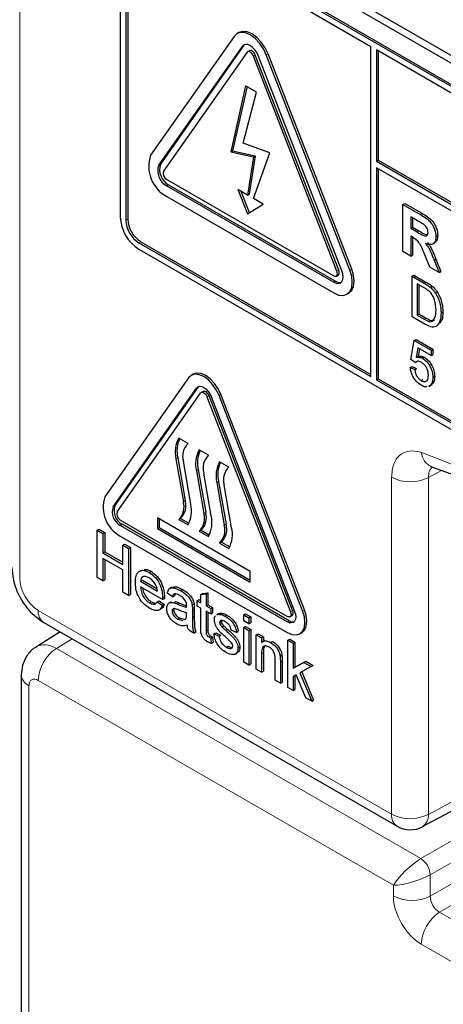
# Paper-space layout 'Blatt4' of a CAD drawing. Header units: millimetres. Extents: x 5 to 418, y 2 to 292.
# Tile 9 of 79: x 94.07 to 100.53, y 172.03 to 187.04. Entities that reach past the tile are written whole.
import ezdxf

# ---------------------------------------------------------------- set-up
doc = ezdxf.new("R2010")
doc.units = ezdxf.units.MM

psp = doc.layouts.new('Blatt4')

# ---------------------------------------------------------------- linework, layer by layer
at = {"color": 7, "linetype": 'Continuous', "lineweight": 18}
for p, q in [((94.073, 205.851), (94.073, 178.524)), ((97.463, 186.633), (97.491, 186.649)), ((97.635, 186.485), (97.663, 186.501)), ((97.831, 186.502), (97.859, 186.519)), ((96.19, 184.822), (96.219, 184.838)), ((96.313, 184.506), (96.341, 184.523)), ((100.173, 184.072), (100.202, 184.089)), ((95.691, 183.982), (95.719, 183.998)), ((100.128, 183.803), (100.156, 183.82)), ((95.889, 183.639), (95.917, 183.655)), ((98.907, 183.204), (98.936, 183.221)), ((99.103, 183.222), (99.132, 183.238)), ((98.858, 183.037), (98.887, 183.053)), ((100.235, 183.024), (100.264, 183.04)), ((100.238, 182.473), (100.267, 182.49)), ((96.768, 181.424), (96.797, 181.441)), ((96.927, 181.292), (96.956, 181.308)), ((97.111, 181.308), (97.139, 181.324)), ((96.482, 180.36), (96.454, 180.344)), ((96.793, 180.18), (96.765, 180.164)), ((100.501, 180.168), (100.301, 180.059)), ((97.105, 180.001), (97.076, 179.984)), ((99.74, 174.926), (99.74, 180.062)), ((100.301, 180.059), (100.301, 174.923)), ((96.596, 179.707), (96.567, 179.691)), ((95.495, 179.613), (95.524, 179.63)), ((96.907, 179.527), (96.878, 179.511)), ((95.606, 179.329), (95.634, 179.346)), ((97.218, 179.348), (97.19, 179.331)), ((94.356, 178.034), (99.74, 174.926)), ((96.485, 178.127), (96.514, 178.143)), ((96.705, 178.039), (96.733, 178.055)), ((98.2, 178.011), (98.229, 178.028)), ((98.384, 178.028), (98.412, 178.044)), ((96.705, 177.926), (96.733, 177.943)), ((96.913, 177.723), (96.941, 177.739)), ((98.151, 177.86), (98.18, 177.876)), ((94.872, 177.601), (94.635, 177.454)), ((94.635, 177.454), (100.187, 174.249)), ((97.758, 177.372), (97.786, 177.388)), ((98.045, 177.246), (98.074, 177.262)), ((94.215, 176.886), (94.215, 171.423)), ((99.768, 173.843), (94.357, 176.967)), ((100.301, 174.923), (101.799, 175.729)), ((100.187, 174.249), (101.866, 175.218)), ((101.866, 174.891), (100.329, 174.004)), ((100.329, 173.677), (101.986, 174.634)), ((102.269, 174.471), (100.47, 173.432)), ((100.329, 174.004), (100.329, 173.677)), ((99.768, 173.68), (99.768, 173.843)), ((100.47, 173.432), (106.061, 170.204)), ((105.784, 169.717), (100.192, 172.945))]:
    psp.add_line(p, q, dxfattribs=at)
at = {"color": 7, "linetype": 'Continuous', "lineweight": 25}
for p, q in [((95.846, 189.15), (110.13, 180.905)), ((95.947, 189.209), (110.089, 181.045)), ((110.031, 180.603), (95.889, 188.767)), ((110.059, 180.619), (95.917, 188.783)), ((95.606, 188.603), (95.606, 184.031)), ((95.691, 188.554), (95.691, 183.982)), ((95.719, 188.571), (95.719, 183.998)), ((99.424, 186.628), (95.889, 188.669)), ((97.341, 186.785), (96.068, 184.974)), ((97.414, 186.843), (97.386, 186.827)), ((97.463, 186.633), (96.19, 184.822)), ((97.491, 186.649), (96.219, 184.838)), ((97.501, 186.66), (97.491, 186.649)), ((99.424, 181.598), (99.424, 186.628)), ((97.537, 186.542), (96.264, 184.731)), ((97.574, 186.566), (97.546, 186.55)), ((98.907, 183.204), (97.635, 186.485)), ((98.936, 183.221), (97.663, 186.501)), ((98.981, 183.211), (97.708, 186.492)), ((99.103, 183.222), (97.831, 186.502)), ((99.132, 183.238), (97.859, 186.519)), ((99.509, 186.579), (99.509, 184.881)), ((110.031, 180.505), (99.509, 186.579)), ((99.537, 186.562), (99.537, 184.897)), ((97.515, 186.031), (97.288, 185.026)), ((97.537, 186.019), (97.316, 185.042)), ((97.683, 185.934), (97.515, 186.031)), ((97.479, 185.156), (97.683, 185.934)), ((97.887, 185.009), (97.479, 185.156)), ((97.288, 185.026), (97.316, 185.042)), ((97.288, 185.026), (97.635, 184.949)), ((97.316, 185.042), (97.663, 184.965)), ((97.635, 184.949), (97.542, 184.365)), ((97.663, 184.965), (97.57, 184.381)), ((97.635, 184.311), (97.887, 185.009)), ((97.635, 184.949), (97.663, 184.965)), ((99.509, 184.881), (99.537, 184.897)), ((99.509, 184.881), (110.229, 178.692)), ((110.229, 178.594), (99.509, 184.783)), ((99.509, 184.783), (99.509, 181.549)), ((99.537, 184.897), (110.229, 178.725)), ((99.537, 184.766), (99.537, 181.565)), ((96.313, 184.604), (98.858, 183.135)), ((96.313, 184.506), (98.858, 183.037)), ((96.341, 184.523), (98.887, 183.053)), ((96.313, 184.343), (98.858, 182.873)), ((97.542, 184.365), (97.396, 184.449)), ((97.396, 184.449), (97.542, 184.081)), ((97.441, 184.423), (97.57, 184.098)), ((97.542, 184.365), (97.57, 184.381)), ((97.542, 184.081), (97.781, 184.227)), ((97.781, 184.227), (97.635, 184.311)), ((99.912, 184.223), (99.94, 184.239)), ((99.912, 183.504), (99.912, 184.223)), ((99.912, 184.223), (100.173, 184.072)), ((99.94, 184.239), (100.202, 184.089)), ((100.134, 183.975), (100.032, 184.034)), ((100.032, 184.034), (100.032, 183.859)), ((100.06, 184.018), (100.06, 183.875)), ((100.032, 183.859), (100.06, 183.875)), ((100.032, 183.859), (100.128, 183.803)), ((100.059, 183.724), (100.032, 183.739)), ((100.032, 183.739), (100.032, 183.435)), ((100.06, 183.875), (100.156, 183.82)), ((100.415, 183.734), (100.443, 183.75)), ((95.889, 183.639), (99.424, 181.598)), ((95.917, 183.655), (99.424, 181.63)), ((100.06, 183.723), (100.06, 183.452)), ((100.365, 183.618), (100.397, 183.636)), ((95.889, 183.541), (110.031, 175.377)), ((100.032, 183.435), (99.912, 183.504)), ((100.032, 183.435), (100.06, 183.452)), ((100.323, 183.267), (100.234, 183.482)), ((100.387, 183.372), (100.415, 183.389)), ((100.387, 183.372), (100.463, 183.187)), ((100.415, 183.389), (100.491, 183.203)), ((98.898, 183.131), (98.927, 183.147)), ((100.052, 183.13), (100.08, 183.146)), ((100.08, 183.146), (100.264, 183.04)), ((100.463, 183.187), (100.323, 183.267)), ((100.463, 183.187), (100.491, 183.203)), ((100.052, 182.509), (100.052, 183.13)), ((100.052, 183.13), (100.235, 183.024)), ((100.236, 182.952), (100.128, 183.014)), ((100.128, 183.014), (100.128, 182.537)), ((100.156, 182.998), (100.156, 182.553)), ((99.058, 182.854), (99.087, 182.87)), ((100.33, 182.96), (100.359, 182.976)), ((100.409, 182.871), (100.437, 182.887)), ((100.128, 182.537), (100.156, 182.553)), ((100.128, 182.537), (100.238, 182.473)), ((100.156, 182.553), (100.267, 182.49)), ((100.493, 182.568), (100.521, 182.585)), ((100.244, 182.398), (100.052, 182.509)), ((100.031, 181.861), (100.086, 182.147)), ((100.086, 182.147), (100.114, 182.164)), ((100.086, 182.147), (100.341, 182)), ((100.114, 182.164), (100.369, 182.016)), ((100.142, 182.035), (100.115, 181.89)), ((100.341, 181.921), (100.142, 182.035)), ((100.165, 182.022), (100.143, 181.907)), ((100.341, 182), (100.369, 182.016)), ((100.341, 182), (100.341, 181.921)), ((100.341, 181.921), (100.369, 181.937)), ((100.369, 182.016), (100.369, 181.937)), ((100.1, 181.813), (100.031, 181.861)), ((100.1, 181.813), (100.128, 181.829)), ((100.115, 181.89), (100.143, 181.907)), ((100.211, 181.876), (100.239, 181.893)), ((96.717, 181.633), (96.688, 181.616)), ((100.024, 181.738), (100.052, 181.754)), ((100.024, 181.738), (100.093, 181.706)), ((100.052, 181.754), (100.121, 181.722)), ((100.093, 181.706), (100.121, 181.722)), ((96.646, 181.577), (95.373, 179.766)), ((99.509, 181.549), (99.537, 181.565)), ((99.509, 181.549), (110.031, 175.475)), ((99.537, 181.565), (110.059, 175.491)), ((100.192, 181.537), (100.22, 181.554)), ((100.369, 181.584), (100.397, 181.601)), ((95.495, 179.613), (96.768, 181.424)), ((95.524, 179.63), (96.797, 181.441)), ((95.557, 179.537), (96.829, 181.348)), ((96.797, 181.441), (96.804, 181.449)), ((96.867, 181.373), (96.838, 181.357)), ((100.308, 181.449), (100.34, 181.467)), ((100.328, 181.463), (100.309, 181.457)), ((100.328, 181.463), (100.356, 181.479)), ((96.927, 181.292), (98.2, 178.011)), ((96.956, 181.308), (98.229, 178.028)), ((96.989, 181.297), (98.261, 178.017)), ((98.384, 178.028), (97.111, 181.308)), ((98.412, 178.044), (97.139, 181.324)), ((96.638, 180.579), (96.497, 180.66)), ((96.949, 180.399), (96.808, 180.481)), ((96.454, 180.344), (96.567, 179.691)), ((96.482, 180.36), (96.596, 179.707)), ((96.681, 179.654), (96.567, 180.307)), ((97.26, 180.22), (97.119, 180.301)), ((96.765, 180.164), (96.878, 179.511)), ((96.793, 180.18), (96.907, 179.527)), ((96.992, 179.475), (96.878, 180.128)), ((97.076, 179.984), (97.19, 179.331)), ((97.105, 180.001), (97.218, 179.348)), ((97.303, 179.295), (97.19, 179.948)), ((98.151, 177.941), (95.606, 179.411)), ((97.586, 178.627), (96.171, 179.444)), ((96.171, 179.444), (96.171, 179.28)), ((96.2, 179.427), (96.2, 179.297)), ((96.525, 179.436), (96.497, 179.419)), ((96.497, 179.419), (96.638, 179.338)), ((96.525, 179.436), (96.652, 179.362)), ((95.253, 179.255), (95.281, 179.272)), ((95.253, 178.537), (95.253, 179.255)), ((95.253, 179.255), (95.341, 179.205)), ((95.281, 179.272), (95.369, 179.221)), ((98.151, 177.86), (95.606, 179.329)), ((98.18, 177.876), (95.634, 179.346)), ((96.2, 179.297), (96.171, 179.28)), ((96.171, 179.28), (97.586, 178.464)), ((96.2, 179.297), (97.586, 178.497)), ((96.836, 179.256), (96.808, 179.24)), ((96.808, 179.24), (96.949, 179.158)), ((96.836, 179.256), (96.963, 179.182)), ((95.341, 179.205), (95.369, 179.221)), ((95.341, 179.205), (95.341, 178.91)), ((95.369, 179.221), (95.369, 178.926)), ((95.606, 179.166), (98.151, 177.697)), ((95.644, 179.03), (95.672, 179.046)), ((95.644, 179.03), (95.732, 178.979)), ((95.644, 178.735), (95.644, 179.03)), ((95.672, 179.046), (95.76, 178.995)), ((95.732, 178.979), (95.76, 178.995)), ((95.732, 178.979), (95.732, 178.26)), ((95.76, 178.995), (95.76, 178.277)), ((97.147, 179.076), (97.119, 179.06)), ((97.119, 179.06), (97.26, 178.978)), ((97.147, 179.076), (97.275, 179.003)), ((95.341, 178.91), (95.369, 178.926)), ((95.341, 178.91), (95.644, 178.735)), ((95.644, 178.652), (95.341, 178.827)), ((95.341, 178.827), (95.341, 178.486)), ((95.369, 178.926), (95.644, 178.767)), ((95.369, 178.811), (95.369, 178.502)), ((95.644, 178.311), (95.644, 178.652)), ((96.046, 178.613), (96.074, 178.63)), ((95.341, 178.486), (95.253, 178.537)), ((95.341, 178.486), (95.369, 178.502)), ((95.915, 178.477), (95.944, 178.493)), ((95.944, 178.493), (96.164, 178.366)), ((97.586, 178.464), (97.586, 178.627)), ((95.915, 178.477), (96.171, 178.329)), ((96.25, 178.201), (95.915, 178.394)), ((96.392, 178.386), (96.36, 178.368)), ((96.528, 178.335), (96.557, 178.351)), ((95.732, 178.26), (95.644, 178.311)), ((95.732, 178.26), (95.76, 178.277)), ((96.17, 178.164), (96.198, 178.18)), ((96.198, 178.18), (96.276, 178.126)), ((96.25, 178.224), (96.279, 178.24)), ((96.25, 178.201), (96.278, 178.217)), ((96.402, 178.242), (96.322, 178.297)), ((96.402, 178.242), (96.43, 178.258)), ((96.442, 178.284), (96.43, 178.258)), ((96.777, 178.182), (96.805, 178.198)), ((96.777, 178.099), (96.777, 178.182)), ((96.777, 178.182), (96.833, 178.15)), ((96.805, 178.198), (96.833, 178.183)), ((96.833, 178.278), (96.861, 178.294)), ((96.833, 178.278), (96.913, 178.284)), ((96.833, 178.15), (96.833, 178.278)), ((96.861, 178.294), (96.941, 178.3)), ((96.913, 178.284), (96.941, 178.3)), ((96.913, 178.284), (96.913, 178.104)), ((96.941, 178.3), (96.941, 178.12)), ((96.051, 178.15), (96.079, 178.166)), ((96.17, 178.164), (96.248, 178.11)), ((96.198, 178.041), (96.23, 178.06)), ((96.248, 178.11), (96.276, 178.126)), ((96.38, 178.164), (96.348, 178.145)), ((96.394, 178.022), (96.422, 178.039)), ((96.42, 178.151), (96.448, 178.168)), ((96.701, 178.12), (96.73, 178.136)), ((96.705, 178.039), (96.705, 177.926)), ((96.733, 178.055), (96.733, 177.943)), ((96.833, 178.067), (96.777, 178.099)), ((96.833, 177.772), (96.833, 178.067)), ((96.913, 178.104), (96.941, 178.12)), ((96.913, 178.104), (96.984, 178.062)), ((96.941, 178.12), (97.013, 178.079)), ((96.984, 178.062), (97.013, 178.079)), ((96.984, 178.062), (96.984, 177.979)), ((97.013, 178.079), (97.013, 177.996)), ((96.481, 177.901), (96.51, 177.918)), ((96.481, 177.901), (96.56, 177.88)), ((96.51, 177.918), (96.588, 177.896)), ((96.585, 177.894), (96.605, 177.905)), ((96.617, 177.971), (96.617, 177.998)), ((96.984, 177.979), (96.913, 178.021)), ((96.913, 178.021), (96.913, 177.723)), ((96.941, 178.005), (96.941, 177.739)), ((96.984, 177.979), (97.013, 177.996)), ((97.105, 177.984), (97.073, 177.966)), ((97.079, 177.965), (97.09, 177.974)), ((97.09, 177.974), (97.118, 177.99)), ((97.107, 177.982), (97.118, 177.99)), ((97.201, 177.946), (97.23, 177.963)), ((97.487, 177.966), (97.515, 177.982)), ((97.487, 177.874), (97.487, 177.966)), ((97.487, 177.966), (97.567, 177.92)), ((97.515, 177.982), (97.595, 177.936)), ((97.567, 177.92), (97.595, 177.936)), ((97.567, 177.92), (97.567, 177.828)), ((97.595, 177.936), (97.595, 177.844)), ((98.191, 177.938), (98.22, 177.954)), ((94.439, 177.851), (99.823, 174.743)), ((96.729, 177.685), (96.649, 177.731)), ((97.12, 177.85), (97.148, 177.867)), ((97.128, 177.818), (97.157, 177.834)), ((97.155, 177.782), (97.183, 177.798)), ((97.215, 177.727), (97.243, 177.743)), ((97.375, 177.699), (97.295, 177.735)), ((97.567, 177.828), (97.487, 177.874)), ((97.487, 177.772), (97.515, 177.789)), ((97.487, 177.772), (97.567, 177.726)), ((97.487, 177.247), (97.487, 177.772)), ((97.515, 177.789), (97.595, 177.743)), ((97.567, 177.828), (97.595, 177.844)), ((97.567, 177.726), (97.595, 177.743)), ((97.595, 177.743), (97.595, 177.217)), ((94.692, 177.705), (94.327, 177.48)), ((96.729, 177.685), (96.757, 177.701)), ((96.953, 177.629), (96.981, 177.645)), ((96.984, 177.613), (97.013, 177.63)), ((96.984, 177.613), (96.992, 177.531)), ((97.013, 177.63), (97.021, 177.548)), ((97.032, 177.675), (97.06, 177.692)), ((97.032, 177.675), (97.112, 177.639)), ((97.06, 177.692), (97.14, 177.655)), ((97.112, 177.639), (97.14, 177.655)), ((97.375, 177.699), (97.404, 177.715)), ((97.567, 177.726), (97.567, 177.201)), ((97.678, 177.662), (97.707, 177.678)), ((97.678, 177.137), (97.678, 177.662)), ((97.678, 177.662), (97.758, 177.616)), ((97.707, 177.678), (97.786, 177.632)), ((97.758, 177.616), (97.786, 177.632)), ((97.758, 177.616), (97.758, 177.542)), ((97.786, 177.632), (97.786, 177.564)), ((98.158, 177.578), (98.187, 177.594)), ((98.158, 176.86), (98.158, 177.578)), ((98.158, 177.578), (98.238, 177.532)), ((98.187, 177.594), (98.266, 177.548)), ((98.341, 177.678), (98.37, 177.694)), ((96.992, 177.531), (97.021, 177.548)), ((97.222, 177.474), (97.25, 177.49)), ((97.399, 177.456), (97.427, 177.472)), ((97.808, 177.577), (97.776, 177.559)), ((97.897, 177.545), (97.925, 177.561)), ((98.238, 177.532), (98.266, 177.548)), ((98.238, 177.532), (98.238, 177.151)), ((98.266, 177.548), (98.266, 177.167)), ((97.356, 177.366), (97.388, 177.385)), ((97.758, 177.372), (97.758, 177.091)), ((97.786, 177.388), (97.786, 177.107)), ((97.966, 176.971), (97.966, 177.284)), ((98.041, 177.335), (98.07, 177.351)), ((97.567, 177.201), (97.487, 177.247)), ((97.567, 177.201), (97.595, 177.217)), ((97.758, 177.091), (97.678, 177.137)), ((98.045, 177.246), (98.045, 176.925)), ((98.074, 177.262), (98.074, 176.941)), ((98.238, 177.151), (98.405, 177.242)), ((98.238, 177.151), (98.266, 177.167)), ((98.266, 177.167), (98.433, 177.259)), ((98.516, 177.178), (98.341, 177.083)), ((98.405, 177.242), (98.433, 177.259)), ((98.405, 177.242), (98.516, 177.178)), ((98.433, 177.259), (98.544, 177.194)), ((98.516, 177.178), (98.544, 177.194)), ((94.098, 177.049), (94.098, 171.586)), ((97.758, 177.091), (97.786, 177.107)), ((98.284, 177.051), (98.238, 177.026)), ((98.238, 177.026), (98.238, 176.813)), ((98.266, 177.042), (98.266, 176.83)), ((98.431, 176.702), (98.284, 177.051)), ((98.341, 177.083), (98.524, 176.648)), ((98.37, 177.098), (98.552, 176.665)), ((98.045, 176.925), (97.966, 176.971)), ((98.045, 176.925), (98.074, 176.941)), ((98.238, 176.813), (98.158, 176.86)), ((98.238, 176.813), (98.266, 176.83)), ((98.524, 176.648), (98.431, 176.702)), ((98.524, 176.648), (98.552, 176.665)), ((100.212, 174.737), (101.859, 175.623))]:
    psp.add_line(p, q, dxfattribs=at)
at = {"color": 7, "linetype": 'Continuous', "lineweight": 25, "flags": 128}
for points in [[(97.831, 186.502), (97.786, 186.596), (97.727, 186.682), (97.659, 186.754), (97.586, 186.807), (97.512, 186.838), (97.444, 186.845), (97.386, 186.827), (97.341, 186.785)], [(97.859, 186.519), (97.814, 186.612), (97.755, 186.698), (97.687, 186.77), (97.614, 186.824), (97.541, 186.855), (97.472, 186.861), (97.414, 186.843)], [(97.708, 186.492), (97.686, 186.538), (97.656, 186.581), (97.622, 186.617), (97.586, 186.644), (97.549, 186.659), (97.515, 186.663), (97.486, 186.654), (97.463, 186.633)], [(97.635, 186.485), (97.626, 186.504), (97.614, 186.521), (97.6, 186.535), (97.586, 186.546), (97.571, 186.552), (97.557, 186.553), (97.546, 186.55), (97.537, 186.542)], [(97.663, 186.501), (97.654, 186.52), (97.642, 186.537), (97.628, 186.552), (97.614, 186.562), (97.599, 186.568), (97.586, 186.57), (97.574, 186.566)], [(98.858, 182.873), (98.932, 182.842), (99, 182.836), (99.058, 182.854), (99.103, 182.895), (99.132, 182.958), (99.141, 183.037), (99.132, 183.127), (99.103, 183.222)], [(98.858, 183.037), (98.895, 183.021), (98.929, 183.018), (98.958, 183.027), (98.981, 183.048), (98.995, 183.079), (99, 183.118), (98.995, 183.163), (98.981, 183.211)], [(98.858, 183.135), (98.873, 183.129), (98.887, 183.127), (98.898, 183.131), (98.907, 183.139), (98.913, 183.152), (98.915, 183.167), (98.913, 183.185), (98.907, 183.204)], [(98.927, 183.147), (98.927, 183.147), (98.936, 183.155), (98.941, 183.168), (98.943, 183.184), (98.941, 183.202), (98.936, 183.221)], [(99.087, 182.87), (99.087, 182.87), (99.132, 182.912), (99.16, 182.974), (99.169, 183.053), (99.16, 183.143), (99.132, 183.238)], [(97.111, 181.308), (97.068, 181.397), (97.013, 181.478), (96.948, 181.547), (96.878, 181.598), (96.809, 181.627), (96.744, 181.634), (96.688, 181.616), (96.646, 181.577)], [(97.139, 181.324), (97.097, 181.413), (97.041, 181.495), (96.976, 181.563), (96.907, 181.614), (96.837, 181.643), (96.772, 181.65), (96.717, 181.633)], [(96.768, 181.424), (96.788, 181.443), (96.815, 181.451), (96.846, 181.448), (96.878, 181.434), (96.911, 181.41), (96.942, 181.378), (96.968, 181.339), (96.989, 181.297)], [(96.829, 181.348), (96.838, 181.357), (96.85, 181.36), (96.864, 181.359), (96.878, 181.353), (96.893, 181.342), (96.907, 181.328), (96.918, 181.31), (96.927, 181.292)], [(96.867, 181.373), (96.878, 181.377), (96.892, 181.375), (96.907, 181.369), (96.921, 181.358), (96.935, 181.344), (96.947, 181.327), (96.956, 181.308)], [(98.151, 177.697), (98.221, 177.667), (98.286, 177.661), (98.341, 177.678), (98.384, 177.717), (98.411, 177.777), (98.42, 177.852), (98.411, 177.937), (98.384, 178.028)], [(98.229, 178.028), (98.234, 178.009), (98.236, 177.99), (98.234, 177.975), (98.229, 177.962), (98.22, 177.954), (98.22, 177.954)], [(98.37, 177.694), (98.37, 177.694), (98.412, 177.734), (98.439, 177.793), (98.448, 177.868), (98.439, 177.954), (98.412, 178.044)], [(98.261, 178.017), (98.274, 177.974), (98.279, 177.933), (98.274, 177.898), (98.261, 177.87), (98.241, 177.851), (98.215, 177.843), (98.184, 177.846), (98.151, 177.86)], [(98.2, 178.011), (98.206, 177.992), (98.208, 177.974), (98.206, 177.958), (98.2, 177.946), (98.191, 177.938), (98.18, 177.934), (98.166, 177.935), (98.151, 177.941)]]:
    psp.add_lwpolyline(points, dxfattribs=at)
at = {"color": 7, "linetype": 'Continuous', "lineweight": 25}
for centre, radius, start, end in [((96.567, 184.805), 0.527, 161.2216, 241.1898), ((96.44, 184.737), 0.263, 161.2216, 241.1898), ((96.468, 184.753), 0.263, 161.2216, 241.1898), ((96.364, 184.697), 0.105, 161.2216, 241.1898), ((96.22, 184.059), 0.615, 182.6055, 237.3945), ((96.12, 184.001), 0.43, 182.6055, 237.3945), ((96.149, 184.018), 0.43, 182.6055, 237.3945), ((98.948, 183.142), 0.107, 235.4104, 282.8071), ((96.886, 180.447), 0.444, 151.2773, 193.423), ((96.934, 180.464), 0.464, 156.0065, 192.9449), ((96.825, 180.385), 0.269, 134.0193, 196.7705), ((97.197, 180.267), 0.444, 151.2773, 193.423), ((97.245, 180.284), 0.464, 156.0065, 192.9449), ((97.136, 180.206), 0.269, 134.0193, 196.7705), ((97.509, 180.088), 0.444, 151.2773, 193.423), ((97.556, 180.105), 0.464, 156.0065, 192.9449), ((97.447, 180.026), 0.269, 134.0193, 196.7705), ((95.847, 179.605), 0.501, 161.2216, 241.1898), ((96.309, 179.613), 0.269, 314.0193, 16.7705), ((96.338, 179.629), 0.269, 314.0193, 16.7705), ((95.72, 179.537), 0.237, 161.2216, 241.1898), ((95.748, 179.553), 0.237, 161.2216, 241.1898), ((95.656, 179.503), 0.105, 161.2216, 241.1898), ((96.248, 179.551), 0.444, 331.2773, 13.423), ((96.621, 179.433), 0.269, 314.0193, 16.7705), ((96.649, 179.45), 0.269, 314.0193, 16.7705), ((96.559, 179.372), 0.444, 331.2773, 13.423), ((96.932, 179.254), 0.269, 314.0193, 16.7705), ((96.96, 179.27), 0.269, 314.0193, 16.7705), ((96.871, 179.192), 0.444, 331.2773, 13.423), ((98.235, 177.957), 0.0975, 235.5354, 281.5607), ((100.023, 175.089), 0.4, 240.0027, 298.2656)]:
    psp.add_arc(centre, radius, start, end, dxfattribs=at)
at = {"color": 7, "linetype": 'Continuous', "lineweight": 18}
for centre, radius, start, end in [((93.558, 162.494), 19.134, 50.3038, 69.7015), ((100.446, 180.455), 0.25, 183.5375, 246.7046), ((100.023, 180.61), 0.616, 242.6565, 296.7662), ((94.547, 178.01), 0.192, 172.814, 235.8738), ((94.972, 176.939), 0.616, 123.2297, 177.3477), ((94.29, 177.063), 0.192, 184.0936, 247.1944), ((99.931, 174.902), 0.192, 172.814, 235.8738), ((100.023, 175.474), 0.616, 242.6565, 296.7662), ((100.101, 174.904), 0.2, 303.6566, 5.5302), ((100.012, 173.984), 0.317, 3.5222, 56.4778), ((100.051, 174.227), 0.616, 242.6565, 296.7662), ((100.808, 172.917), 0.616, 123.2297, 177.3477)]:
    psp.add_arc(centre, radius, start, end, dxfattribs=at)
for centre, major_axis, ratio, start_param, end_param in [((94.356, 178.361), (-0.2, 0.346), 0.577557, 0.785632, 2.356124), ((94.64, 176.967), (-0.31, 0.513), 0.577285, 5.486388, 6.284613), ((94.357, 176.804), (-0.1, 0.173), 0.577206, 5.498021, 7.068512), ((100.051, 174.007), (0.307, 0.283), 0.264838, 0.885369, 2.438712), ((100.051, 174.007), (0.399, 0.125), 0.264711, 3.844438, 5.397781), ((100.192, 173.435), (-0.3, 0.52), 0.577557, 0.785632, 2.356124), ((100.475, 173.598), (-0.1, 0.173), 0.618558, 0.785635, 2.356127)]:
    psp.add_ellipse(centre, major_axis=major_axis, ratio=ratio, start_param=start_param, end_param=end_param, dxfattribs=at)
at = {"color": 7, "linetype": 'Continuous', "lineweight": 25}
for points, knots in [([(100.173, 184.072), (100.202, 184.055), (100.258, 184.022), (100.33, 183.963), (100.374, 183.895), (100.406, 183.821), (100.411, 183.769), (100.415, 183.734)], [0, 0, 0, 0, 0.251138, 0.500538, 0.625743, 0.751054, 1, 1, 1, 1]), ([(100.202, 184.089), (100.23, 184.072), (100.286, 184.038), (100.358, 183.979), (100.402, 183.911), (100.435, 183.837), (100.44, 183.785), (100.443, 183.75)], [0, 0, 0, 0, 0.251138, 0.500538, 0.625743, 0.751054, 1, 1, 1, 1]), ([(100.229, 183.918), (100.211, 183.929), (100.179, 183.949), (100.147, 183.967), (100.134, 183.975)], [0, 0, 0, 0, 0.559921, 1, 1, 1, 1]), ([(100.295, 183.796), (100.294, 183.809), (100.293, 183.833), (100.27, 183.882), (100.244, 183.904), (100.229, 183.918)], [0, 0, 0, 0, 0.281084, 0.561281, 1, 1, 1, 1]), ([(100.128, 183.803), (100.163, 183.782), (100.207, 183.755), (100.259, 183.741), (100.28, 183.747), (100.293, 183.767), (100.294, 183.787), (100.295, 183.796)], [0, 0, 0, 0, 0.5009076, 0.6257176, 0.7503646, 0.8750206, 1, 1, 1, 1]), ([(100.156, 183.82), (100.192, 183.797), (100.234, 183.769), (100.273, 183.762), (100.28, 183.761)], [0, 0, 0, 0, 0.846639, 1, 1, 1, 1]), ([(100.415, 183.734), (100.413, 183.707), (100.409, 183.654), (100.368, 183.612), (100.314, 183.607), (100.277, 183.62), (100.259, 183.626)], [0, 0, 0, 0, 0.2799434, 0.5589736, 0.7791835, 1, 1, 1, 1]), ([(100.443, 183.75), (100.441, 183.723), (100.439, 183.672), (100.409, 183.649), (100.395, 183.638)], [0, 0, 0, 0, 0.537571, 1, 1, 1, 1]), ([(100.234, 183.482), (100.212, 183.538), (100.181, 183.617), (100.109, 183.695), (100.075, 183.714), (100.059, 183.724)], [0, 0, 0, 0, 0.560986, 0.779305, 1, 1, 1, 1]), ([(100.259, 183.626), (100.278, 183.6), (100.309, 183.556), (100.341, 183.488), (100.365, 183.43), (100.38, 183.392), (100.387, 183.372)], [0, 0, 0, 0, 0.339561, 0.559573, 0.779778, 1, 1, 1, 1]), ([(100.287, 183.643), (100.306, 183.616), (100.337, 183.572), (100.369, 183.504), (100.393, 183.447), (100.408, 183.408), (100.415, 183.389)], [0, 0, 0, 0, 0.339561, 0.559573, 0.779778, 1, 1, 1, 1]), ([(100.235, 183.024), (100.253, 183.013), (100.285, 182.995), (100.317, 182.971), (100.33, 182.96)], [0, 0, 0, 0, 0.560174, 1, 1, 1, 1]), ([(100.264, 183.04), (100.282, 183.03), (100.313, 183.011), (100.345, 182.987), (100.359, 182.976)], [0, 0, 0, 0, 0.560174, 1, 1, 1, 1]), ([(100.325, 182.888), (100.309, 182.902), (100.28, 182.927), (100.25, 182.944), (100.236, 182.952)], [0, 0, 0, 0, 0.559255, 1, 1, 1, 1]), ([(100.417, 182.613), (100.414, 182.664), (100.411, 182.735), (100.368, 182.834), (100.34, 182.87), (100.325, 182.888)], [0, 0, 0, 0, 0.5591497, 0.7800403, 1, 1, 1, 1]), ([(100.33, 182.96), (100.346, 182.946), (100.375, 182.92), (100.398, 182.886), (100.409, 182.871)], [0, 0, 0, 0, 0.559847, 1, 1, 1, 1]), ([(100.359, 182.976), (100.375, 182.962), (100.403, 182.936), (100.427, 182.902), (100.437, 182.887)], [0, 0, 0, 0, 0.559847, 1, 1, 1, 1]), ([(100.409, 182.871), (100.424, 182.842), (100.456, 182.786), (100.487, 182.68), (100.49, 182.611), (100.493, 182.568)], [0, 0, 0, 0, 0.279769, 0.559929, 1, 1, 1, 1]), ([(100.437, 182.887), (100.453, 182.859), (100.484, 182.803), (100.515, 182.696), (100.519, 182.627), (100.521, 182.585)], [0, 0, 0, 0, 0.279769, 0.559929, 1, 1, 1, 1]), ([(100.493, 182.568), (100.49, 182.525), (100.485, 182.437), (100.43, 182.352), (100.337, 182.349), (100.275, 182.382), (100.244, 182.398)], [0, 0, 0, 0, 0.28084, 0.559952, 0.779068, 1, 1, 1, 1]), ([(100.365, 182.444), (100.383, 182.468), (100.415, 182.511), (100.416, 182.582), (100.417, 182.613)], [0, 0, 0, 0, 0.5574522, 1, 1, 1, 1]), ([(100.521, 182.585), (100.52, 182.539), (100.519, 182.467), (100.484, 182.429), (100.472, 182.415)], [0, 0, 0, 0, 0.648204, 1, 1, 1, 1]), ([(100.238, 182.473), (100.264, 182.458), (100.311, 182.431), (100.349, 182.44), (100.365, 182.444)], [0, 0, 0, 0, 0.561861, 1, 1, 1, 1]), ([(100.267, 182.49), (100.293, 182.474), (100.339, 182.448), (100.377, 182.456), (100.394, 182.46)], [0, 0, 0, 0, 0.561861, 1, 1, 1, 1]), ([(100.115, 181.89), (100.131, 181.894), (100.161, 181.9), (100.196, 181.884), (100.211, 181.876)], [0, 0, 0, 0, 0.559939, 1, 1, 1, 1]), ([(100.192, 181.816), (100.182, 181.821), (100.162, 181.831), (100.134, 181.835), (100.121, 181.826), (100.116, 181.822)], [0, 0, 0, 0, 0.353598, 0.706329, 1, 1, 1, 1]), ([(100.143, 181.907), (100.16, 181.91), (100.189, 181.916), (100.224, 181.9), (100.239, 181.893)], [0, 0, 0, 0, 0.559939, 1, 1, 1, 1]), ([(100.3, 181.619), (100.299, 181.64), (100.297, 181.68), (100.271, 181.743), (100.232, 181.79), (100.205, 181.807), (100.192, 181.816)], [0, 0, 0, 0, 0.2806528, 0.559595, 0.7792903, 1, 1, 1, 1]), ([(100.211, 181.876), (100.236, 181.858), (100.285, 181.823), (100.337, 181.736), (100.365, 181.653), (100.367, 181.607), (100.369, 181.584)], [0, 0, 0, 0, 0.27917, 0.558797, 0.779169, 1, 1, 1, 1]), ([(100.239, 181.893), (100.264, 181.875), (100.313, 181.839), (100.365, 181.752), (100.393, 181.67), (100.396, 181.624), (100.397, 181.601)], [0, 0, 0, 0, 0.27917, 0.558797, 0.779169, 1, 1, 1, 1]), ([(100.191, 181.466), (100.168, 181.482), (100.121, 181.513), (100.066, 181.591), (100.033, 181.669), (100.027, 181.715), (100.024, 181.738)], [0, 0, 0, 0, 0.28007, 0.559249, 0.779432, 1, 1, 1, 1]), ([(100.093, 181.706), (100.096, 181.688), (100.102, 181.652), (100.125, 181.6), (100.158, 181.56), (100.18, 181.545), (100.192, 181.537)], [0, 0, 0, 0, 0.280714, 0.559926, 0.779622, 1, 1, 1, 1]), ([(100.192, 181.537), (100.209, 181.529), (100.244, 181.513), (100.281, 181.534), (100.298, 181.573), (100.299, 181.604), (100.3, 181.619)], [0, 0, 0, 0, 0.279539, 0.558252, 0.778884, 1, 1, 1, 1]), ([(100.369, 181.584), (100.367, 181.556), (100.363, 181.505), (100.339, 181.476), (100.328, 181.463)], [0, 0, 0, 0, 0.559726, 1, 1, 1, 1]), ([(100.397, 181.601), (100.395, 181.572), (100.392, 181.522), (100.367, 181.492), (100.356, 181.479)], [0, 0, 0, 0, 0.559726, 1, 1, 1, 1]), ([(100.278, 181.447), (100.272, 181.444), (100.248, 181.434), (100.215, 181.453), (100.191, 181.466)], [0, 0, 0, 0, 0.258464, 1, 1, 1, 1]), ([(100.333, 180.229), (100.333, 180.229), (100.325, 180.227), (100.338, 180.225), (100.351, 180.223)], [0, 0, 0, 0, 0.006192, 1, 1, 1, 1]), ([(100.347, 180.225), (100.537, 180.156), (101.091, 179.954), (102.02, 179.537), (103.133, 178.941), (104.248, 178.239), (105.142, 177.599), (105.66, 177.188), (105.812, 177.068)], [0, 0, 0, 0, 0.106109, 0.308603, 0.511101, 0.713584, 0.916095, 1, 1, 1, 1]), ([(93.956, 178.687), (93.96, 178.626), (93.971, 178.47), (94.072, 178.219), (94.239, 177.989), (94.38, 177.892), (94.439, 177.851)], [0, 0, 0, 0, 0.187821, 0.477899, 0.78076, 1, 1, 1, 1]), ([(95.836, 178.459), (95.838, 178.496), (95.841, 178.572), (95.892, 178.639), (95.966, 178.652), (96.019, 178.626), (96.046, 178.613)], [0, 0, 0, 0, 0.280748, 0.559775, 0.779666, 1, 1, 1, 1]), ([(95.969, 178.655), (95.978, 178.658), (96.008, 178.665), (96.047, 178.644), (96.074, 178.63)], [0, 0, 0, 0, 0.29546, 1, 1, 1, 1]), ([(96.074, 178.63), (96.107, 178.606), (96.173, 178.559), (96.243, 178.442), (96.275, 178.332), (96.277, 178.271), (96.279, 178.24)], [0, 0, 0, 0, 0.279366, 0.558398, 0.778885, 1, 1, 1, 1]), ([(96.045, 178.531), (96.028, 178.539), (95.992, 178.556), (95.949, 178.549), (95.922, 178.521), (95.917, 178.492), (95.915, 178.477)], [0, 0, 0, 0, 0.28019, 0.559728, 0.779642, 1, 1, 1, 1]), ([(96.141, 178.431), (96.125, 178.455), (96.097, 178.497), (96.061, 178.521), (96.045, 178.531)], [0, 0, 0, 0, 0.558512, 1, 1, 1, 1]), ([(96.046, 178.613), (96.079, 178.59), (96.145, 178.543), (96.215, 178.426), (96.246, 178.316), (96.249, 178.255), (96.25, 178.224)], [0, 0, 0, 0, 0.279366, 0.558398, 0.778885, 1, 1, 1, 1]), ([(96.05, 178.067), (96.016, 178.09), (95.949, 178.136), (95.874, 178.253), (95.84, 178.365), (95.837, 178.427), (95.836, 178.459)], [0, 0, 0, 0, 0.2799521, 0.5586609, 0.7789943, 1, 1, 1, 1]), ([(95.915, 178.394), (95.918, 178.369), (95.923, 178.318), (95.956, 178.242), (96.002, 178.183), (96.035, 178.161), (96.051, 178.15)], [0, 0, 0, 0, 0.280633, 0.559687, 0.779661, 1, 1, 1, 1]), ([(95.949, 178.374), (95.951, 178.361), (95.955, 178.322), (95.985, 178.258), (96.031, 178.199), (96.063, 178.177), (96.079, 178.166)], [0, 0, 0, 0, 0.171818, 0.493083, 0.746331, 1, 1, 1, 1]), ([(96.171, 178.329), (96.169, 178.348), (96.165, 178.382), (96.149, 178.416), (96.141, 178.431)], [0, 0, 0, 0, 0.560674, 1, 1, 1, 1]), ([(96.322, 178.297), (96.33, 178.322), (96.344, 178.37), (96.423, 178.388), (96.488, 178.355), (96.528, 178.335)], [0, 0, 0, 0, 0.28043, 0.559303, 1, 1, 1, 1]), ([(96.394, 178.381), (96.409, 178.388), (96.454, 178.407), (96.515, 178.374), (96.557, 178.351)], [0, 0, 0, 0, 0.323837, 1, 1, 1, 1]), ([(96.528, 178.335), (96.57, 178.308), (96.628, 178.271), (96.687, 178.182), (96.697, 178.141), (96.701, 178.12)], [0, 0, 0, 0, 0.559253, 0.779195, 1, 1, 1, 1]), ([(96.557, 178.351), (96.598, 178.325), (96.656, 178.288), (96.716, 178.198), (96.725, 178.157), (96.73, 178.136)], [0, 0, 0, 0, 0.559253, 0.779195, 1, 1, 1, 1]), ([(96.25, 178.224), (96.25, 178.22), (96.25, 178.212), (96.25, 178.204), (96.25, 178.201)], [0, 0, 0, 0, 0.559999, 1, 1, 1, 1]), ([(96.279, 178.24), (96.279, 178.236), (96.279, 178.228), (96.278, 178.22), (96.278, 178.217)], [0, 0, 0, 0, 0.559999, 1, 1, 1, 1]), ([(96.514, 178.26), (96.5, 178.268), (96.473, 178.282), (96.436, 178.29), (96.412, 178.271), (96.405, 178.252), (96.402, 178.242)], [0, 0, 0, 0, 0.280855, 0.559751, 0.7795, 1, 1, 1, 1]), ([(96.597, 178.185), (96.582, 178.203), (96.557, 178.235), (96.527, 178.252), (96.514, 178.26)], [0, 0, 0, 0, 0.557871, 1, 1, 1, 1]), ([(96.617, 178.102), (96.617, 178.117), (96.617, 178.144), (96.603, 178.172), (96.597, 178.185)], [0, 0, 0, 0, 0.561903, 1, 1, 1, 1]), ([(96.248, 178.11), (96.239, 178.089), (96.221, 178.047), (96.151, 178.02), (96.088, 178.05), (96.05, 178.067)], [0, 0, 0, 0, 0.2806132, 0.5608329, 1, 1, 1, 1]), ([(96.051, 178.15), (96.065, 178.143), (96.092, 178.129), (96.139, 178.124), (96.158, 178.149), (96.17, 178.164)], [0, 0, 0, 0, 0.281282, 0.561906, 1, 1, 1, 1]), ([(96.079, 178.166), (96.093, 178.158), (96.118, 178.145), (96.14, 178.146), (96.149, 178.146)], [0, 0, 0, 0, 0.568403, 1, 1, 1, 1]), ([(96.276, 178.126), (96.268, 178.103), (96.258, 178.073), (96.234, 178.065), (96.228, 178.064)], [0, 0, 0, 0, 0.776004, 1, 1, 1, 1]), ([(96.314, 178.063), (96.316, 178.082), (96.319, 178.118), (96.354, 178.159), (96.395, 178.154), (96.42, 178.151)], [0, 0, 0, 0, 0.280458, 0.560983, 1, 1, 1, 1]), ([(96.463, 177.829), (96.442, 177.842), (96.401, 177.869), (96.349, 177.934), (96.318, 178.004), (96.316, 178.044), (96.314, 178.063)], [0, 0, 0, 0, 0.280815, 0.55969, 0.779696, 1, 1, 1, 1]), ([(96.497, 178.039), (96.475, 178.049), (96.446, 178.062), (96.416, 178.061), (96.404, 178.054), (96.396, 178.041), (96.395, 178.029), (96.394, 178.022)], [0, 0, 0, 0, 0.50028, 0.625326, 0.750269, 0.875147, 1, 1, 1, 1]), ([(96.42, 178.151), (96.432, 178.147), (96.454, 178.14), (96.476, 178.131), (96.485, 178.127)], [0, 0, 0, 0, 0.5599184, 1, 1, 1, 1]), ([(96.427, 178.06), (96.427, 178.059), (96.423, 178.054), (96.423, 178.045), (96.422, 178.039)], [0, 0, 0, 0, 0.239444, 1, 1, 1, 1]), ([(96.422, 178.039), (96.423, 178.03), (96.425, 178.011), (96.439, 177.982), (96.466, 177.946), (96.492, 177.929), (96.51, 177.918)], [0, 0, 0, 0, 0.186565, 0.373467, 0.560613, 1, 1, 1, 1]), ([(96.448, 178.168), (96.46, 178.164), (96.482, 178.157), (96.504, 178.147), (96.514, 178.143)], [0, 0, 0, 0, 0.5599184, 1, 1, 1, 1]), ([(96.485, 178.127), (96.51, 178.116), (96.555, 178.097), (96.598, 178.086), (96.617, 178.081)], [0, 0, 0, 0, 0.560185, 1, 1, 1, 1]), ([(96.617, 177.998), (96.595, 178.003), (96.556, 178.013), (96.515, 178.031), (96.497, 178.039)], [0, 0, 0, 0, 0.55976, 1, 1, 1, 1]), ([(96.514, 178.143), (96.539, 178.132), (96.574, 178.116), (96.609, 178.107), (96.619, 178.105)], [0, 0, 0, 0, 0.701958, 1, 1, 1, 1]), ([(96.617, 178.081), (96.617, 178.085), (96.617, 178.092), (96.617, 178.099), (96.617, 178.102)], [0, 0, 0, 0, 0.560023, 1, 1, 1, 1]), ([(96.701, 178.12), (96.703, 178.104), (96.705, 178.077), (96.705, 178.051), (96.705, 178.039)], [0, 0, 0, 0, 0.5598174, 1, 1, 1, 1]), ([(96.73, 178.136), (96.731, 178.121), (96.733, 178.093), (96.733, 178.067), (96.733, 178.055)], [0, 0, 0, 0, 0.5598174, 1, 1, 1, 1]), ([(96.394, 178.022), (96.395, 178.013), (96.397, 177.995), (96.411, 177.966), (96.438, 177.929), (96.463, 177.913), (96.481, 177.901)], [0, 0, 0, 0, 0.1865647, 0.3734672, 0.5606134, 1, 1, 1, 1]), ([(96.605, 177.905), (96.609, 177.916), (96.617, 177.935), (96.617, 177.96), (96.617, 177.971)], [0, 0, 0, 0, 0.558995, 1, 1, 1, 1]), ([(96.705, 177.926), (96.705, 177.9), (96.705, 177.857), (96.707, 177.796), (96.712, 177.742), (96.723, 177.704), (96.729, 177.685)], [0, 0, 0, 0, 0.340206, 0.560339, 0.780175, 1, 1, 1, 1]), ([(96.733, 177.943), (96.734, 177.916), (96.734, 177.873), (96.735, 177.812), (96.74, 177.758), (96.752, 177.72), (96.757, 177.701)], [0, 0, 0, 0, 0.340206, 0.560339, 0.780175, 1, 1, 1, 1]), ([(97.04, 177.887), (97.041, 177.913), (97.043, 177.94), (97.058, 177.951), (97.059, 177.951)], [0, 0, 0, 0, 0.941621, 1, 1, 1, 1]), ([(97.217, 177.621), (97.177, 177.656), (97.126, 177.7), (97.075, 177.77), (97.048, 177.823), (97.043, 177.861), (97.04, 177.887)], [0, 0, 0, 0, 0.5013208, 0.6265921, 0.7518172, 1, 1, 1, 1]), ([(97.09, 177.974), (97.11, 177.974), (97.145, 177.976), (97.184, 177.955), (97.201, 177.946)], [0, 0, 0, 0, 0.558938, 1, 1, 1, 1]), ([(97.118, 177.99), (97.138, 177.991), (97.173, 177.992), (97.212, 177.972), (97.23, 177.963)], [0, 0, 0, 0, 0.558938, 1, 1, 1, 1]), ([(97.207, 177.86), (97.188, 177.871), (97.159, 177.887), (97.132, 177.879), (97.121, 177.866), (97.12, 177.856), (97.12, 177.85)], [0, 0, 0, 0, 0.49977, 0.749095, 0.874592, 1, 1, 1, 1]), ([(97.151, 177.882), (97.151, 177.882), (97.148, 177.878), (97.148, 177.872), (97.148, 177.867)], [0, 0, 0, 0, 0.020673, 1, 1, 1, 1]), ([(97.201, 177.946), (97.224, 177.932), (97.268, 177.903), (97.328, 177.84), (97.365, 177.765), (97.372, 177.721), (97.375, 177.699)], [0, 0, 0, 0, 0.2807369, 0.5604275, 0.7794497, 1, 1, 1, 1]), ([(97.23, 177.963), (97.252, 177.948), (97.297, 177.919), (97.356, 177.857), (97.393, 177.781), (97.4, 177.737), (97.404, 177.715)], [0, 0, 0, 0, 0.2807369, 0.5604275, 0.7794497, 1, 1, 1, 1]), ([(96.625, 177.809), (96.598, 177.801), (96.55, 177.788), (96.489, 177.816), (96.463, 177.829)], [0, 0, 0, 0, 0.5599714, 1, 1, 1, 1]), ([(96.649, 177.731), (96.643, 177.746), (96.632, 177.772), (96.627, 177.798), (96.625, 177.809)], [0, 0, 0, 0, 0.559697, 1, 1, 1, 1]), ([(96.936, 177.556), (96.924, 177.564), (96.899, 177.579), (96.863, 177.617), (96.828, 177.689), (96.831, 177.738), (96.833, 177.772)], [0, 0, 0, 0, 0.1874327, 0.3738211, 0.5594622, 1, 1, 1, 1]), ([(96.941, 177.739), (96.94, 177.723), (96.939, 177.702), (96.951, 177.674), (96.963, 177.657), (96.974, 177.65), (96.981, 177.645)], [0, 0, 0, 0, 0.499596, 0.625239, 0.750354, 1, 1, 1, 1]), ([(97.12, 177.85), (97.12, 177.845), (97.121, 177.834), (97.126, 177.823), (97.128, 177.818)], [0, 0, 0, 0, 0.559236, 1, 1, 1, 1]), ([(97.128, 177.818), (97.133, 177.811), (97.14, 177.797), (97.15, 177.787), (97.155, 177.782)], [0, 0, 0, 0, 0.5590842, 1, 1, 1, 1]), ([(97.148, 177.867), (97.149, 177.861), (97.15, 177.85), (97.154, 177.839), (97.157, 177.834)], [0, 0, 0, 0, 0.559236, 1, 1, 1, 1]), ([(97.155, 177.782), (97.166, 177.771), (97.186, 177.753), (97.206, 177.735), (97.215, 177.727)], [0, 0, 0, 0, 0.559965, 1, 1, 1, 1]), ([(97.157, 177.834), (97.161, 177.827), (97.169, 177.814), (97.179, 177.803), (97.183, 177.798)], [0, 0, 0, 0, 0.5590842, 1, 1, 1, 1]), ([(97.183, 177.798), (97.194, 177.788), (97.214, 177.769), (97.234, 177.751), (97.243, 177.743)], [0, 0, 0, 0, 0.559965, 1, 1, 1, 1]), ([(97.295, 177.735), (97.293, 177.75), (97.287, 177.778), (97.254, 177.829), (97.225, 177.848), (97.207, 177.86)], [0, 0, 0, 0, 0.280304, 0.560237, 1, 1, 1, 1]), ([(97.243, 177.743), (97.285, 177.707), (97.336, 177.662), (97.391, 177.592), (97.412, 177.552), (97.426, 177.51), (97.427, 177.485), (97.427, 177.472)], [0, 0, 0, 0, 0.500446, 0.625396, 0.750274, 0.875069, 1, 1, 1, 1]), ([(96.913, 177.723), (96.912, 177.706), (96.91, 177.685), (96.923, 177.657), (96.935, 177.641), (96.946, 177.634), (96.953, 177.629)], [0, 0, 0, 0, 0.499596, 0.625239, 0.750354, 1, 1, 1, 1]), ([(96.953, 177.629), (96.959, 177.626), (96.969, 177.62), (96.98, 177.615), (96.984, 177.613)], [0, 0, 0, 0, 0.559965, 1, 1, 1, 1]), ([(96.981, 177.645), (96.987, 177.642), (96.998, 177.637), (97.008, 177.632), (97.013, 177.63)], [0, 0, 0, 0, 0.559965, 1, 1, 1, 1]), ([(97.221, 177.391), (97.196, 177.407), (97.146, 177.439), (97.081, 177.516), (97.045, 177.601), (97.037, 177.651), (97.032, 177.675)], [0, 0, 0, 0, 0.280739, 0.559297, 0.779311, 1, 1, 1, 1]), ([(97.112, 177.639), (97.115, 177.62), (97.122, 177.584), (97.16, 177.515), (97.199, 177.49), (97.222, 177.474)], [0, 0, 0, 0, 0.281314, 0.561069, 1, 1, 1, 1]), ([(97.215, 177.727), (97.256, 177.691), (97.308, 177.646), (97.363, 177.575), (97.384, 177.535), (97.397, 177.493), (97.399, 177.468), (97.399, 177.456)], [0, 0, 0, 0, 0.500446, 0.625396, 0.750274, 0.875069, 1, 1, 1, 1]), ([(97.292, 177.551), (97.278, 177.564), (97.254, 177.589), (97.228, 177.611), (97.217, 177.621)], [0, 0, 0, 0, 0.559788, 1, 1, 1, 1]), ([(94.333, 177.477), (94.323, 177.473), (94.26, 177.446), (94.18, 177.346), (94.109, 177.202), (94.102, 177.099), (94.098, 177.049)], [0, 0, 0, 0, 0.062383, 0.400489, 0.7071, 1, 1, 1, 1]), ([(96.992, 177.531), (96.982, 177.535), (96.963, 177.541), (96.944, 177.552), (96.936, 177.556)], [0, 0, 0, 0, 0.560078, 1, 1, 1, 1]), ([(97.399, 177.456), (97.395, 177.43), (97.388, 177.379), (97.321, 177.346), (97.259, 177.374), (97.221, 177.391)], [0, 0, 0, 0, 0.279926, 0.560038, 1, 1, 1, 1]), ([(97.222, 177.474), (97.234, 177.467), (97.258, 177.454), (97.291, 177.449), (97.314, 177.462), (97.318, 177.482), (97.319, 177.492)], [0, 0, 0, 0, 0.281188, 0.560952, 0.781095, 1, 1, 1, 1]), ([(97.25, 177.49), (97.263, 177.483), (97.285, 177.471), (97.304, 177.47), (97.313, 177.47)], [0, 0, 0, 0, 0.5607854, 1, 1, 1, 1]), ([(97.319, 177.492), (97.319, 177.498), (97.318, 177.509), (97.308, 177.53), (97.298, 177.543), (97.292, 177.551)], [0, 0, 0, 0, 0.279757, 0.559839, 1, 1, 1, 1]), ([(97.427, 177.472), (97.425, 177.445), (97.421, 177.405), (97.393, 177.394), (97.385, 177.391)], [0, 0, 0, 0, 0.679034, 1, 1, 1, 1]), ([(97.758, 177.542), (97.768, 177.551), (97.786, 177.568), (97.833, 177.575), (97.873, 177.556), (97.897, 177.545)], [0, 0, 0, 0, 0.280554, 0.560815, 1, 1, 1, 1]), ([(97.874, 177.475), (97.861, 177.481), (97.834, 177.494), (97.798, 177.493), (97.76, 177.462), (97.759, 177.409), (97.758, 177.372)], [0, 0, 0, 0, 0.187273, 0.374362, 0.56054, 1, 1, 1, 1]), ([(97.819, 177.499), (97.813, 177.495), (97.786, 177.476), (97.786, 177.427), (97.786, 177.388)], [0, 0, 0, 0, 0.2175327, 1, 1, 1, 1]), ([(97.966, 177.284), (97.965, 177.303), (97.965, 177.34), (97.949, 177.401), (97.912, 177.449), (97.887, 177.466), (97.874, 177.475)], [0, 0, 0, 0, 0.28168, 0.559785, 0.779587, 1, 1, 1, 1]), ([(97.897, 177.545), (97.915, 177.532), (97.952, 177.508), (98, 177.452), (98.03, 177.39), (98.038, 177.353), (98.041, 177.335)], [0, 0, 0, 0, 0.280216, 0.559971, 0.779636, 1, 1, 1, 1]), ([(97.925, 177.561), (97.943, 177.549), (97.981, 177.524), (98.028, 177.469), (98.058, 177.406), (98.066, 177.369), (98.07, 177.351)], [0, 0, 0, 0, 0.280216, 0.559971, 0.779636, 1, 1, 1, 1]), ([(98.041, 177.335), (98.043, 177.318), (98.045, 177.288), (98.045, 177.259), (98.045, 177.246)], [0, 0, 0, 0, 0.5597912, 1, 1, 1, 1]), ([(98.07, 177.351), (98.071, 177.334), (98.074, 177.304), (98.074, 177.275), (98.074, 177.262)], [0, 0, 0, 0, 0.5597912, 1, 1, 1, 1])]:
    psp.add_open_spline(points, degree=3, knots=knots, dxfattribs=at)
at = {"color": 7, "linetype": 'Continuous', "lineweight": 18}
for points, knots in [([(100.196, 180.439), (100.191, 180.441), (100.124, 180.464), (100, 180.476), (99.856, 180.411), (99.759, 180.271), (99.746, 180.132), (99.74, 180.062)], [0, 0, 0, 0, 0.019366, 0.264509, 0.509654, 0.754828, 1, 1, 1, 1]), ([(100.301, 180.059), (100.303, 180.095), (100.306, 180.156), (100.336, 180.192), (100.348, 180.207)], [0, 0, 0, 0, 0.581742, 1, 1, 1, 1])]:
    psp.add_open_spline(points, degree=3, knots=knots, dxfattribs=at)

doc.saveas('drawing.dxf')
